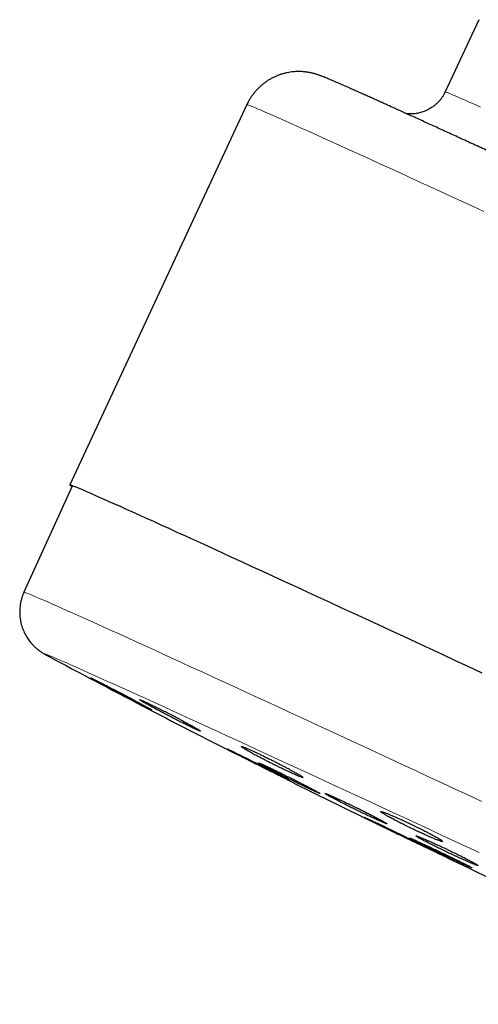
# Model space of a CAD drawing. Header units: millimetres. Extents: x 8 to 913, y 12 to 2661.
# Tile 19 of 39: x 25 to 49, y 2420 to 2472. Entities that reach past the tile are written whole.
import ezdxf

# ---------------------------------------------------------------- set-up
doc = ezdxf.new("R2010")
doc.units = ezdxf.units.MM

msp = doc.modelspace()

# ---------------------------------------------------------------- linework, layer by layer
at = {"color": 7, "linetype": 'Continuous', "lineweight": 30}
for p, q in [((48.671, 2471.587), (46.905, 2467.799)), ((36.499, 2467.134), (27.202, 2447.196)), ((27.337, 2447.133), (24.802, 2441.57)), ((26.074, 2438.22), (26.093, 2438.21)), ((35.869, 2433.12), (35.869, 2433.118)), ((39.086, 2431.504), (39.086, 2431.504)), ((43.974, 2429.104), (43.974, 2429.103))]:
    msp.add_line(p, q, dxfattribs=at)
at = {"color": 8, "linetype": 'Continuous', "lineweight": 0, "flags": 128}
for points in [[(46.905, 2467.799), (46.911, 2467.8), (46.931, 2467.795), (46.963, 2467.784), (47.009, 2467.767), (47.068, 2467.744), (47.139, 2467.715), (47.224, 2467.68), (47.321, 2467.638), (47.431, 2467.591), (47.553, 2467.538), (47.689, 2467.479), (47.836, 2467.415), (47.996, 2467.344), (48.169, 2467.268), (48.354, 2467.186), (48.55, 2467.098), (48.759, 2467.004)], [(48.942, 2461.529), (48.347, 2461.803), (47.763, 2462.072), (47.19, 2462.336), (46.628, 2462.594), (46.078, 2462.846), (45.54, 2463.093), (45.015, 2463.334), (44.502, 2463.568), (44.003, 2463.797), (43.518, 2464.019), (43.046, 2464.234), (42.589, 2464.442), (42.146, 2464.644), (41.718, 2464.839), (41.305, 2465.026), (40.907, 2465.206), (40.526, 2465.379), (40.16, 2465.544), (39.81, 2465.702), (39.477, 2465.852), (39.161, 2465.994), (38.861, 2466.128), (38.579, 2466.254), (38.314, 2466.372), (38.066, 2466.481), (37.836, 2466.583), (37.624, 2466.676), (37.43, 2466.761), (37.254, 2466.837), (37.096, 2466.904), (36.957, 2466.963), (36.835, 2467.014), (36.733, 2467.055), (36.649, 2467.089), (36.583, 2467.113), (36.536, 2467.129), (36.508, 2467.136), (36.499, 2467.134)], [(25, 2441.505), (25.095, 2441.466), (25.209, 2441.42), (25.34, 2441.364), (25.49, 2441.3), (25.658, 2441.228), (25.844, 2441.147), (26.048, 2441.058), (26.27, 2440.96), (26.509, 2440.855), (26.766, 2440.741), (27.04, 2440.618), (27.331, 2440.488), (27.639, 2440.35), (27.963, 2440.204), (28.304, 2440.051), (28.662, 2439.889), (29.035, 2439.721), (29.424, 2439.544), (29.828, 2439.361), (30.247, 2439.17), (30.682, 2438.973), (31.13, 2438.768), (31.594, 2438.557), (32.071, 2438.339), (32.561, 2438.115), (33.065, 2437.884), (33.582, 2437.647), (34.112, 2437.404), (34.654, 2437.156), (35.207, 2436.901), (35.772, 2436.641), (36.348, 2436.376), (36.935, 2436.106), (37.532, 2435.831), (38.139, 2435.551), (38.756, 2435.267), (39.381, 2434.978), (40.015, 2434.685), (40.658, 2434.388), (41.308, 2434.088), (41.965, 2433.784), (42.629, 2433.476), (43.3, 2433.165), (43.976, 2432.852), (44.658, 2432.536), (45.345, 2432.217), (46.036, 2431.896), (46.732, 2431.573), (47.431, 2431.248), (48.133, 2430.922), (48.837, 2430.594)], [(48.688, 2427.916), (48.037, 2428.219), (47.388, 2428.521), (46.741, 2428.821), (46.097, 2429.121), (45.456, 2429.418), (44.819, 2429.714), (44.187, 2430.007), (43.559, 2430.299), (42.936, 2430.588), (42.318, 2430.874), (41.706, 2431.157), (41.101, 2431.437), (40.502, 2431.714), (39.91, 2431.987), (39.326, 2432.257), (38.75, 2432.523), (38.182, 2432.785), (37.623, 2433.043), (37.073, 2433.296), (36.533, 2433.545), (36.002, 2433.789), (35.481, 2434.029), (34.972, 2434.263), (34.472, 2434.492), (33.985, 2434.716), (33.509, 2434.934), (33.044, 2435.146), (32.592, 2435.353), (32.153, 2435.554), (31.726, 2435.748), (31.313, 2435.937), (30.913, 2436.119), (30.526, 2436.294), (30.154, 2436.464), (29.796, 2436.626), (29.452, 2436.781), (29.123, 2436.93), (28.809, 2437.071), (28.51, 2437.206), (28.226, 2437.333), (27.958, 2437.453), (27.706, 2437.565), (27.469, 2437.67), (27.249, 2437.768), (27.045, 2437.858), (26.857, 2437.94), (26.686, 2438.014), (26.531, 2438.081), (26.393, 2438.14), (26.271, 2438.191), (26.167, 2438.234), (26.08, 2438.269), (26.009, 2438.296), (25.956, 2438.316), (25.919, 2438.327), (25.9, 2438.33), (25.898, 2438.326), (25.913, 2438.313), (25.945, 2438.292), (25.995, 2438.264), (26.061, 2438.227), (26.074, 2438.22)]]:
    msp.add_lwpolyline(points, dxfattribs=at)
at = {"color": 7, "linetype": 'Continuous', "lineweight": 30, "flags": 128}
msp.add_lwpolyline([(48.845, 2437.333), (48.148, 2437.657), (47.454, 2437.979), (46.766, 2438.299), (46.083, 2438.615), (45.405, 2438.929), (44.734, 2439.24), (44.07, 2439.548), (43.412, 2439.852), (42.763, 2440.152), (42.121, 2440.448), (41.488, 2440.741), (40.864, 2441.029), (40.249, 2441.312), (39.644, 2441.591), (39.049, 2441.865), (38.465, 2442.134), (37.892, 2442.397), (37.33, 2442.656), (36.78, 2442.908), (36.242, 2443.155), (35.717, 2443.396), (35.205, 2443.63), (34.706, 2443.859), (34.22, 2444.08), (33.748, 2444.296), (33.291, 2444.504), (32.848, 2444.706), (32.42, 2444.901), (32.007, 2445.088), (31.61, 2445.268), (31.228, 2445.441), (30.862, 2445.606), (30.513, 2445.764), (30.18, 2445.914), (29.863, 2446.056), (29.564, 2446.19), (29.281, 2446.316), (29.016, 2446.434), (28.769, 2446.543), (28.539, 2446.645), (28.327, 2446.738), (28.132, 2446.822), (27.956, 2446.898), (27.799, 2446.966), (27.659, 2447.025), (27.538, 2447.076), (27.435, 2447.117), (27.351, 2447.15), (27.286, 2447.175), (27.239, 2447.19), (27.211, 2447.197), (27.201, 2447.196), (27.211, 2447.185), (27.239, 2447.166), (27.286, 2447.138), (27.329, 2447.114)], dxfattribs=at)
at = {"color": 8, "linetype": 'Continuous', "lineweight": 0}
msp.add_arc((24.685, 2440.878), 0.702, 63.3146, 80.4003, dxfattribs=at)
at = {"color": 7, "linetype": 'Continuous', "lineweight": 30}
for start, end in [(241.86285, 243.13698), (243.52775, 244.18392), (244.55385, 246.68105)]:
    msp.add_arc((261.884, 2879.121), 500, start, end, dxfattribs=at)
for points, knots in [([(91.148, 2441.65), (91.158, 2441.671), (91.195, 2441.747), (91.248, 2441.883), (91.306, 2442.058), (91.353, 2442.234), (91.389, 2442.412), (91.414, 2442.591), (91.428, 2442.769), (91.432, 2442.946), (91.425, 2443.122), (91.408, 2443.295), (91.382, 2443.466), (91.346, 2443.633), (91.301, 2443.796), (91.248, 2443.954), (91.187, 2444.107), (91.119, 2444.253), (91.045, 2444.392), (90.967, 2444.524), (90.885, 2444.646), (90.802, 2444.759), (90.719, 2444.86), (90.639, 2444.951), (90.563, 2445.031), (90.491, 2445.101), (90.424, 2445.163), (90.362, 2445.217), (90.304, 2445.265), (90.25, 2445.307), (90.198, 2445.346), (90.15, 2445.381), (90.104, 2445.413), (90.059, 2445.443), (90.015, 2445.471), (89.971, 2445.499), (89.927, 2445.526), (89.879, 2445.554), (89.826, 2445.585), (89.761, 2445.621), (89.676, 2445.668), (89.576, 2445.721), (89.464, 2445.779), (89.349, 2445.838), (89.226, 2445.901), (89.093, 2445.968), (88.953, 2446.038), (88.805, 2446.112), (88.649, 2446.189), (88.484, 2446.27), (88.311, 2446.355), (88.128, 2446.445), (87.936, 2446.539), (87.735, 2446.637), (87.524, 2446.739), (87.305, 2446.845), (87.076, 2446.956), (86.839, 2447.07), (86.592, 2447.189), (86.337, 2447.312), (86.072, 2447.439), (85.799, 2447.57), (85.517, 2447.705), (85.227, 2447.844), (84.929, 2447.987), (84.622, 2448.134), (84.306, 2448.284), (83.983, 2448.438), (83.652, 2448.596), (83.313, 2448.757), (82.967, 2448.922), (82.612, 2449.09), (82.251, 2449.262), (81.882, 2449.437), (81.506, 2449.615), (81.124, 2449.797), (80.734, 2449.981), (80.338, 2450.168), (79.936, 2450.359), (79.527, 2450.552), (79.112, 2450.748), (78.691, 2450.947), (78.265, 2451.148), (77.833, 2451.352), (77.395, 2451.558), (76.952, 2451.767), (76.505, 2451.977), (76.052, 2452.19), (75.595, 2452.405), (75.134, 2452.622), (74.668, 2452.841), (74.198, 2453.062), (73.724, 2453.285), (73.247, 2453.509), (72.766, 2453.734), (72.282, 2453.961), (71.795, 2454.19), (71.305, 2454.419), (70.812, 2454.65), (70.317, 2454.882), (69.82, 2455.115), (69.321, 2455.348), (68.82, 2455.583), (68.317, 2455.818), (67.813, 2456.053), (67.308, 2456.289), (66.802, 2456.525), (66.295, 2456.762), (65.788, 2456.999), (65.28, 2457.235), (64.773, 2457.472), (64.265, 2457.709), (63.758, 2457.945), (63.251, 2458.181), (62.746, 2458.416), (62.241, 2458.651), (61.737, 2458.886), (61.235, 2459.119), (60.734, 2459.352), (60.236, 2459.583), (59.739, 2459.814), (59.245, 2460.044), (58.753, 2460.272), (58.263, 2460.499), (57.777, 2460.724), (57.294, 2460.948), (56.814, 2461.171), (56.337, 2461.392), (55.865, 2461.61), (55.396, 2461.827), (54.931, 2462.042), (54.471, 2462.255), (54.015, 2462.466), (53.563, 2462.674), (53.117, 2462.88), (52.676, 2463.084), (52.24, 2463.285), (51.809, 2463.483), (51.384, 2463.679), (50.965, 2463.872), (50.551, 2464.062), (50.144, 2464.25), (49.743, 2464.434), (49.349, 2464.615), (48.961, 2464.793), (48.58, 2464.968), (48.206, 2465.139), (47.84, 2465.307), (47.48, 2465.472), (47.128, 2465.633), (46.783, 2465.79), (46.446, 2465.944), (46.117, 2466.094), (45.796, 2466.24), (45.483, 2466.383), (45.178, 2466.521), (44.882, 2466.656), (44.594, 2466.787), (44.315, 2466.913), (44.044, 2467.036), (43.782, 2467.154), (43.529, 2467.268), (43.285, 2467.378), (43.05, 2467.484), (42.824, 2467.585), (42.607, 2467.682), (42.399, 2467.775), (42.201, 2467.863), (42.012, 2467.947), (41.832, 2468.027), (41.661, 2468.102), (41.5, 2468.173), (41.347, 2468.24), (41.203, 2468.302), (41.068, 2468.361), (40.94, 2468.415), (40.82, 2468.467), (40.705, 2468.515), (40.591, 2468.562), (40.489, 2468.602), (40.401, 2468.636), (40.333, 2468.662), (40.275, 2468.682), (40.221, 2468.701), (40.169, 2468.718), (40.116, 2468.734), (40.061, 2468.75), (40.004, 2468.766), (39.944, 2468.781), (39.879, 2468.796), (39.809, 2468.811), (39.733, 2468.825), (39.648, 2468.838), (39.555, 2468.85), (39.452, 2468.86), (39.338, 2468.866), (39.212, 2468.869), (39.074, 2468.865), (38.927, 2468.855), (38.772, 2468.835), (38.612, 2468.807), (38.45, 2468.769), (38.288, 2468.721), (38.126, 2468.663), (37.967, 2468.596), (37.811, 2468.519), (37.66, 2468.432), (37.513, 2468.337), (37.372, 2468.233), (37.237, 2468.121), (37.103, 2467.997), (36.974, 2467.861), (36.85, 2467.712), (36.737, 2467.557), (36.636, 2467.397), (36.556, 2467.256), (36.515, 2467.166), (36.5, 2467.134)], [0, 0, 0, 0, 0.000736, 0.002749, 0.004746, 0.006728, 0.008696, 0.010648, 0.012586, 0.01451, 0.016418, 0.01831, 0.020186, 0.022044, 0.023883, 0.025702, 0.027498, 0.029265, 0.031, 0.032693, 0.034334, 0.035908, 0.037403, 0.038811, 0.04013, 0.041372, 0.042555, 0.043702, 0.044838, 0.045988, 0.047173, 0.048425, 0.049776, 0.051265, 0.052937, 0.05485, 0.057084, 0.05975, 0.06303, 0.067252, 0.073209, 0.081366, 0.088356, 0.094916, 0.101872, 0.108525, 0.115005, 0.121377, 0.127678, 0.133929, 0.140143, 0.14633, 0.152495, 0.158644, 0.16478, 0.170905, 0.177022, 0.183131, 0.189234, 0.195332, 0.201426, 0.207516, 0.213603, 0.219687, 0.225769, 0.231848, 0.237926, 0.244002, 0.250077, 0.256151, 0.262223, 0.268294, 0.274365, 0.280434, 0.286503, 0.292572, 0.298639, 0.304706, 0.310773, 0.316839, 0.322905, 0.32897, 0.335035, 0.341099, 0.347164, 0.353228, 0.359292, 0.365355, 0.371419, 0.377482, 0.383545, 0.389608, 0.39567, 0.401733, 0.407795, 0.413857, 0.41992, 0.425982, 0.432044, 0.438106, 0.444168, 0.450229, 0.456291, 0.462353, 0.468414, 0.474476, 0.480538, 0.486599, 0.492661, 0.498722, 0.504784, 0.510845, 0.516907, 0.522968, 0.52903, 0.535091, 0.541153, 0.547215, 0.553276, 0.559338, 0.5654, 0.571462, 0.577524, 0.583586, 0.589648, 0.59571, 0.601772, 0.607835, 0.613897, 0.61996, 0.626023, 0.632086, 0.638149, 0.644213, 0.650276, 0.65634, 0.662404, 0.668468, 0.674533, 0.680598, 0.686663, 0.692729, 0.698795, 0.704862, 0.710929, 0.716996, 0.723065, 0.729133, 0.735203, 0.741273, 0.747345, 0.753417, 0.75949, 0.765565, 0.771641, 0.777718, 0.783798, 0.789879, 0.795963, 0.802049, 0.808138, 0.814231, 0.820328, 0.826429, 0.832536, 0.83865, 0.844773, 0.850905, 0.857049, 0.863208, 0.869386, 0.875588, 0.881823, 0.8881, 0.894437, 0.900858, 0.907406, 0.914162, 0.92129, 0.929247, 0.934814, 0.938869, 0.941927, 0.944466, 0.9466, 0.94843, 0.950033, 0.951467, 0.952781, 0.954014, 0.9552, 0.956373, 0.957552, 0.958765, 0.96004, 0.961399, 0.962859, 0.964423, 0.966083, 0.96782, 0.969612, 0.971442, 0.973297, 0.975169, 0.977051, 0.978942, 0.980838, 0.982738, 0.98464, 0.986545, 0.988452, 0.990562, 0.992659, 0.994737, 0.996797, 0.998841, 1, 1, 1, 1]), ([(46.904, 2467.799), (46.899, 2467.787), (46.874, 2467.729), (46.818, 2467.631), (46.738, 2467.504), (46.649, 2467.385), (46.553, 2467.275), (46.45, 2467.173), (46.341, 2467.08), (46.228, 2466.996), (46.11, 2466.921), (45.99, 2466.855), (45.867, 2466.799), (45.743, 2466.752), (45.62, 2466.714), (45.498, 2466.685), (45.379, 2466.664), (45.267, 2466.651), (45.161, 2466.645), (45.065, 2466.645), (44.979, 2466.648), (44.917, 2466.653), (44.887, 2466.656), (44.879, 2466.657)], [0, 0, 0, 0, 0.015083, 0.074543, 0.13333, 0.191464, 0.248958, 0.305815, 0.362031, 0.41759, 0.472466, 0.526617, 0.579979, 0.632452, 0.683885, 0.734046, 0.782598, 0.829097, 0.873067, 0.914198, 0.95253, 0.988514, 1, 1, 1, 1]), ([(24.803, 2441.569), (24.788, 2441.535), (24.749, 2441.45), (24.699, 2441.31), (24.652, 2441.149), (24.617, 2440.987), (24.592, 2440.825), (24.579, 2440.663), (24.575, 2440.502), (24.582, 2440.342), (24.599, 2440.185), (24.626, 2440.031), (24.661, 2439.882), (24.705, 2439.736), (24.757, 2439.596), (24.816, 2439.462), (24.88, 2439.336), (24.949, 2439.217), (25.021, 2439.107), (25.094, 2439.007), (25.166, 2438.918), (25.235, 2438.839), (25.301, 2438.771), (25.362, 2438.71), (25.42, 2438.658), (25.474, 2438.611), (25.524, 2438.57), (25.571, 2438.533), (25.616, 2438.5), (25.659, 2438.469), (25.7, 2438.441), (25.741, 2438.414), (25.781, 2438.388), (25.823, 2438.362), (25.868, 2438.335), (25.919, 2438.306), (25.984, 2438.269), (26.033, 2438.242), (26.066, 2438.224), (26.069, 2438.223)], [0, 0, 0, 0, 0.018158, 0.045657, 0.072909, 0.099919, 0.126691, 0.153224, 0.179515, 0.20556, 0.23135, 0.256871, 0.282104, 0.307019, 0.331576, 0.355711, 0.379333, 0.402311, 0.424477, 0.445644, 0.465663, 0.484496, 0.502251, 0.519169, 0.535581, 0.551867, 0.568395, 0.585508, 0.603678, 0.62342, 0.645336, 0.670158, 0.698831, 0.732647, 0.773513, 0.82456, 0.891876, 0.991858, 1, 1, 1, 1]), ([(31.218, 2435.567), (31.164, 2435.597), (31.082, 2435.641), (30.95, 2435.712), (30.809, 2435.788), (30.654, 2435.871), (30.49, 2435.958), (30.32, 2436.048), (30.143, 2436.141), (29.964, 2436.235), (29.785, 2436.329), (29.606, 2436.422), (29.433, 2436.512), (29.264, 2436.599), (29.103, 2436.682), (28.955, 2436.758), (28.816, 2436.829), (28.692, 2436.892), (28.585, 2436.945), (28.492, 2436.992), (28.418, 2437.028), (28.366, 2437.053), (28.328, 2437.07), (28.313, 2437.075), (28.321, 2437.068), (28.343, 2437.053), (28.388, 2437.027), (28.454, 2436.99), (28.534, 2436.945), (28.635, 2436.89), (28.752, 2436.827), (28.881, 2436.757), (29.025, 2436.68), (29.18, 2436.597), (29.343, 2436.511), (29.515, 2436.42), (29.692, 2436.327), (29.87, 2436.233), (30.051, 2436.139), (30.228, 2436.046), (30.402, 2435.956), (30.571, 2435.868), (30.729, 2435.787), (30.879, 2435.71), (31.016, 2435.64), (31.137, 2435.579), (31.246, 2435.524), (31.337, 2435.479), (31.407, 2435.445), (31.463, 2435.418), (31.497, 2435.403), (31.508, 2435.4), (31.504, 2435.405), (31.478, 2435.422), (31.43, 2435.45), (31.378, 2435.479), (31.31, 2435.517), (31.249, 2435.55), (31.218, 2435.567)], [0, 0, 0, 0, 0.0264639, 0.0400423, 0.0537206, 0.0801843, 0.0937619, 0.1074391, 0.1339253, 0.1475147, 0.161204, 0.1876999, 0.2012948, 0.2149897, 0.2414755, 0.2550655, 0.2687557, 0.295216, 0.308793, 0.3224702, 0.3489008, 0.3624624, 0.376124, 0.4025338, 0.4160843, 0.4297345, 0.4561415, 0.4696901, 0.4833382, 0.5097615, 0.5233182, 0.5369744, 0.563426, 0.5769973, 0.5906681, 0.6171477, 0.6307336, 0.6444193, 0.6709142, 0.6845085, 0.6982027, 0.7246937, 0.7382863, 0.7519791, 0.7784483, 0.79203, 0.8057118, 0.8321513, 0.8457176, 0.8593839, 0.8857985, 0.8993517, 0.9130046, 0.9394103, 0.9529584, 0.9666061, 0.9832109, 1, 1, 1, 1]), ([(33.755, 2434.484), (33.699, 2434.516), (33.613, 2434.564), (33.477, 2434.639), (33.332, 2434.717), (33.174, 2434.802), (33.007, 2434.891), (32.835, 2434.982), (32.657, 2435.075), (32.477, 2435.168), (32.297, 2435.261), (32.118, 2435.352), (31.946, 2435.439), (31.779, 2435.523), (31.62, 2435.601), (31.475, 2435.672), (31.339, 2435.738), (31.219, 2435.795), (31.117, 2435.842), (31.028, 2435.882), (30.96, 2435.911), (30.912, 2435.929), (30.88, 2435.939), (30.87, 2435.937), (30.883, 2435.923), (30.911, 2435.902), (30.962, 2435.87), (31.033, 2435.827), (31.118, 2435.777), (31.223, 2435.717), (31.345, 2435.649), (31.478, 2435.576), (31.626, 2435.496), (31.785, 2435.41), (31.951, 2435.322), (32.125, 2435.231), (32.303, 2435.138), (32.483, 2435.044), (32.663, 2434.952), (32.84, 2434.862), (33.014, 2434.774), (33.18, 2434.691), (33.336, 2434.614), (33.483, 2434.541), (33.617, 2434.477), (33.734, 2434.422), (33.839, 2434.373), (33.925, 2434.335), (33.99, 2434.307), (34.04, 2434.288), (34.069, 2434.28), (34.075, 2434.283), (34.066, 2434.295), (34.034, 2434.318), (33.98, 2434.352), (33.924, 2434.386), (33.852, 2434.429), (33.787, 2434.466), (33.755, 2434.484)], [0, 0, 0, 0, 0.026492, 0.040084, 0.053777, 0.080269, 0.093861, 0.107554, 0.134049, 0.147643, 0.161338, 0.187818, 0.201405, 0.215092, 0.241544, 0.255116, 0.268789, 0.295212, 0.30877, 0.322428, 0.348835, 0.362384, 0.376032, 0.402442, 0.415992, 0.429642, 0.456072, 0.469632, 0.483292, 0.509752, 0.523328, 0.537003, 0.563489, 0.577078, 0.590767, 0.617263, 0.630858, 0.644553, 0.671039, 0.684629, 0.69832, 0.724781, 0.738358, 0.752036, 0.778468, 0.79203, 0.805692, 0.832102, 0.845653, 0.859303, 0.88571, 0.899259, 0.912907, 0.939329, 0.952885, 0.966541, 0.983178, 1, 1, 1, 1]), ([(38.344, 2431.92), (38.286, 2431.95), (38.199, 2431.996), (38.06, 2432.067), (37.912, 2432.143), (37.752, 2432.225), (37.583, 2432.311), (37.409, 2432.399), (37.229, 2432.49), (37.048, 2432.581), (36.868, 2432.671), (36.689, 2432.761), (36.517, 2432.847), (36.35, 2432.93), (36.192, 2433.008), (36.048, 2433.079), (35.914, 2433.145), (35.795, 2433.203), (35.696, 2433.251), (35.609, 2433.293), (35.543, 2433.324), (35.499, 2433.343), (35.47, 2433.356), (35.463, 2433.357), (35.479, 2433.346), (35.511, 2433.328), (35.565, 2433.298), (35.64, 2433.258), (35.728, 2433.212), (35.837, 2433.155), (35.962, 2433.091), (36.098, 2433.021), (36.248, 2432.944), (36.409, 2432.861), (36.577, 2432.776), (36.753, 2432.687), (36.932, 2432.596), (37.113, 2432.505), (37.294, 2432.414), (37.471, 2432.326), (37.644, 2432.239), (37.811, 2432.156), (37.965, 2432.08), (38.112, 2432.007), (38.244, 2431.943), (38.359, 2431.886), (38.462, 2431.837), (38.546, 2431.797), (38.608, 2431.768), (38.656, 2431.746), (38.681, 2431.735), (38.684, 2431.737), (38.671, 2431.745), (38.636, 2431.766), (38.579, 2431.797), (38.52, 2431.828), (38.444, 2431.868), (38.378, 2431.903), (38.344, 2431.92)], [0, 0, 0, 0, 0.026458, 0.040033, 0.053709, 0.080167, 0.093741, 0.107416, 0.133883, 0.147463, 0.161142, 0.187612, 0.201193, 0.214875, 0.241339, 0.254918, 0.268596, 0.295049, 0.308622, 0.322295, 0.348735, 0.362302, 0.375968, 0.402401, 0.415963, 0.429625, 0.456058, 0.46962, 0.483282, 0.509722, 0.523288, 0.536954, 0.563407, 0.576979, 0.590651, 0.617116, 0.630694, 0.644372, 0.670842, 0.684423, 0.698104, 0.724571, 0.738151, 0.751831, 0.778288, 0.791863, 0.805537, 0.831982, 0.84555, 0.859218, 0.885653, 0.899216, 0.912879, 0.939311, 0.952872, 0.966534, 0.983174, 1, 1, 1, 1]), ([(38.741, 2431.676), (38.682, 2431.705), (38.594, 2431.75), (38.454, 2431.82), (38.306, 2431.894), (38.145, 2431.975), (37.976, 2432.06), (37.802, 2432.147), (37.622, 2432.237), (37.441, 2432.328), (37.26, 2432.419), (37.082, 2432.509), (36.91, 2432.595), (36.743, 2432.679), (36.586, 2432.758), (36.443, 2432.83), (36.309, 2432.897), (36.191, 2432.957), (36.093, 2433.006), (36.015, 2433.046), (35.977, 2433.065), (35.955, 2433.076)], [0, 0, 0, 0, 0.077157, 0.116745, 0.156624, 0.233781, 0.273368, 0.313246, 0.390436, 0.43004, 0.469935, 0.547156, 0.586776, 0.626688, 0.703922, 0.743549, 0.783468, 0.860689, 0.900311, 0.940225, 1, 1, 1, 1]), ([(39.123, 2432.07), (39.105, 2432.08), (39.033, 2432.121), (38.905, 2432.192), (38.762, 2432.27), (38.66, 2432.325), (38.556, 2432.38), (38.418, 2432.452), (38.246, 2432.542), (38.069, 2432.633), (37.888, 2432.724), (37.707, 2432.815), (37.527, 2432.903), (37.351, 2432.989), (37.182, 2433.071), (37.02, 2433.147), (36.869, 2433.217), (36.729, 2433.281), (36.604, 2433.336), (36.494, 2433.384), (36.401, 2433.422), (36.326, 2433.451), (36.269, 2433.469), (36.233, 2433.478), (36.216, 2433.477), (36.22, 2433.465), (36.244, 2433.443), (36.288, 2433.411), (36.351, 2433.37), (36.42, 2433.329), (36.484, 2433.291), (36.552, 2433.251), (36.65, 2433.196), (36.759, 2433.136), (36.853, 2433.085), (36.951, 2433.032), (37.081, 2432.963), (37.219, 2432.89), (37.333, 2432.831), (37.448, 2432.771), (37.596, 2432.695), (37.777, 2432.604), (37.958, 2432.514), (38.138, 2432.425), (38.313, 2432.34), (38.483, 2432.258), (38.644, 2432.182), (38.794, 2432.112), (38.933, 2432.049), (39.057, 2431.994), (39.166, 2431.947), (39.258, 2431.91), (39.332, 2431.882), (39.387, 2431.864), (39.423, 2431.856), (39.438, 2431.858), (39.433, 2431.87), (39.407, 2431.893), (39.362, 2431.925), (39.298, 2431.966), (39.219, 2432.014), (39.155, 2432.051), (39.123, 2432.07)], [0, 0, 0, 0, 0.008802, 0.035556, 0.053763, 0.062565, 0.071367, 0.089341, 0.107549, 0.125135, 0.143098, 0.161295, 0.178862, 0.196805, 0.214982, 0.232531, 0.250455, 0.268613, 0.286153, 0.304068, 0.322215, 0.339759, 0.357677, 0.375828, 0.393387, 0.411321, 0.429487, 0.447066, 0.465021, 0.483208, 0.492008, 0.500809, 0.518779, 0.536984, 0.545786, 0.554589, 0.572566, 0.590775, 0.599574, 0.608373, 0.626341, 0.644543, 0.662116, 0.680066, 0.698249, 0.715803, 0.733733, 0.751896, 0.769437, 0.787354, 0.805503, 0.823044, 0.84096, 0.859108, 0.876662, 0.89459, 0.91275, 0.930323, 0.948271, 0.966451, 0.983133, 1, 1, 1, 1]), ([(40.02, 2431.202), (39.963, 2431.232), (39.875, 2431.279), (39.737, 2431.351), (39.59, 2431.427), (39.429, 2431.509), (39.26, 2431.595), (39.086, 2431.684), (38.907, 2431.774), (38.725, 2431.864), (38.544, 2431.954), (38.365, 2432.043), (38.192, 2432.128), (38.025, 2432.209), (37.867, 2432.286), (37.722, 2432.355), (37.586, 2432.419), (37.467, 2432.475), (37.366, 2432.521), (37.278, 2432.561), (37.211, 2432.589), (37.166, 2432.607), (37.135, 2432.618), (37.128, 2432.616), (37.143, 2432.604), (37.173, 2432.584), (37.226, 2432.553), (37.3, 2432.511), (37.388, 2432.463), (37.496, 2432.406), (37.62, 2432.34), (37.756, 2432.269), (37.906, 2432.191), (38.067, 2432.109), (38.235, 2432.023), (38.41, 2431.934), (38.59, 2431.844), (38.771, 2431.754), (38.952, 2431.664), (39.13, 2431.576), (39.304, 2431.491), (39.471, 2431.41), (39.627, 2431.334), (39.774, 2431.264), (39.907, 2431.201), (40.023, 2431.147), (40.127, 2431.099), (40.212, 2431.061), (40.275, 2431.034), (40.324, 2431.015), (40.351, 2431.006), (40.355, 2431.009), (40.343, 2431.02), (40.309, 2431.042), (40.252, 2431.075), (40.194, 2431.107), (40.119, 2431.148), (40.053, 2431.184), (40.02, 2431.202)], [0, 0, 0, 0, 0.026468, 0.040049, 0.053729, 0.080197, 0.093778, 0.107458, 0.133927, 0.147509, 0.16119, 0.187653, 0.20123, 0.214908, 0.241359, 0.254931, 0.268603, 0.295042, 0.308607, 0.322273, 0.348705, 0.362267, 0.375928, 0.402362, 0.415924, 0.429586, 0.456029, 0.469596, 0.483262, 0.509717, 0.523291, 0.536964, 0.563429, 0.577009, 0.590687, 0.617157, 0.630739, 0.64442, 0.670886, 0.684465, 0.698144, 0.724599, 0.738173, 0.751847, 0.778289, 0.791856, 0.805524, 0.831957, 0.84552, 0.859182, 0.885614, 0.899176, 0.912837, 0.939277, 0.952842, 0.966507, 0.98316, 1, 1, 1, 1]), ([(39.002, 2431.546), (38.994, 2431.55), (38.971, 2431.561), (38.918, 2431.588), (38.842, 2431.626), (38.775, 2431.659), (38.741, 2431.676)], [0, 0, 0, 0, 0.144506, 0.392511, 0.694572, 1, 1, 1, 1]), ([(43.514, 2429.631), (43.456, 2429.661), (43.369, 2429.708), (43.23, 2429.78), (43.083, 2429.856), (42.923, 2429.938), (42.754, 2430.023), (42.579, 2430.11), (42.399, 2430.2), (42.217, 2430.289), (42.035, 2430.377), (41.856, 2430.464), (41.682, 2430.547), (41.513, 2430.626), (41.354, 2430.701), (41.208, 2430.768), (41.072, 2430.83), (40.951, 2430.884), (40.849, 2430.928), (40.761, 2430.965), (40.692, 2430.992), (40.646, 2431.008), (40.614, 2431.017), (40.606, 2431.014), (40.62, 2431), (40.65, 2430.979), (40.702, 2430.946), (40.775, 2430.904), (40.863, 2430.855), (40.97, 2430.797), (41.094, 2430.731), (41.23, 2430.661), (41.38, 2430.583), (41.541, 2430.501), (41.709, 2430.416), (41.886, 2430.328), (42.066, 2430.239), (42.247, 2430.15), (42.429, 2430.062), (42.608, 2429.976), (42.783, 2429.892), (42.95, 2429.813), (43.107, 2429.74), (43.255, 2429.672), (43.389, 2429.611), (43.507, 2429.559), (43.612, 2429.513), (43.697, 2429.477), (43.762, 2429.452), (43.812, 2429.435), (43.84, 2429.428), (43.845, 2429.432), (43.834, 2429.445), (43.8, 2429.468), (43.745, 2429.502), (43.687, 2429.535), (43.613, 2429.577), (43.547, 2429.613), (43.514, 2429.631)], [0, 0, 0, 0, 0.026468, 0.040049, 0.053729, 0.080197, 0.093778, 0.107458, 0.133919, 0.147496, 0.161173, 0.187622, 0.201193, 0.214864, 0.241301, 0.254866, 0.26853, 0.294962, 0.308524, 0.322185, 0.34862, 0.362183, 0.375845, 0.402289, 0.415857, 0.429525, 0.455982, 0.469556, 0.483231, 0.509697, 0.523277, 0.536957, 0.563426, 0.577008, 0.590689, 0.617153, 0.630732, 0.64441, 0.670863, 0.684436, 0.698109, 0.724549, 0.738116, 0.751782, 0.778215, 0.791777, 0.805439, 0.831872, 0.845434, 0.859095, 0.885536, 0.899102, 0.912768, 0.939221, 0.952793, 0.966465, 0.98314, 1, 1, 1, 1]), ([(46.465, 2428.714), (46.409, 2428.745), (46.324, 2428.793), (46.187, 2428.866), (46.042, 2428.943), (45.883, 2429.025), (45.714, 2429.11), (45.541, 2429.197), (45.36, 2429.286), (45.178, 2429.374), (44.996, 2429.461), (44.815, 2429.546), (44.64, 2429.627), (44.47, 2429.705), (44.309, 2429.777), (44.16, 2429.841), (44.022, 2429.9), (43.898, 2429.951), (43.793, 2429.992), (43.7, 2430.027), (43.628, 2430.05), (43.578, 2430.063), (43.543, 2430.069), (43.53, 2430.063), (43.541, 2430.046), (43.567, 2430.022), (43.616, 2429.988), (43.686, 2429.943), (43.771, 2429.892), (43.875, 2429.833), (43.997, 2429.765), (44.131, 2429.693), (44.279, 2429.615), (44.44, 2429.532), (44.607, 2429.448), (44.782, 2429.36), (44.962, 2429.272), (45.144, 2429.183), (45.327, 2429.096), (45.506, 2429.012), (45.682, 2428.93), (45.852, 2428.854), (46.01, 2428.783), (46.161, 2428.717), (46.298, 2428.659), (46.418, 2428.61), (46.527, 2428.567), (46.616, 2428.535), (46.684, 2428.513), (46.738, 2428.498), (46.769, 2428.494), (46.778, 2428.502), (46.771, 2428.517), (46.741, 2428.543), (46.689, 2428.579), (46.634, 2428.614), (46.562, 2428.658), (46.498, 2428.695), (46.465, 2428.714)], [0, 0, 0, 0, 0.026468, 0.040049, 0.053729, 0.080198, 0.093779, 0.10746, 0.133903, 0.14747, 0.161138, 0.187554, 0.201108, 0.214762, 0.241168, 0.254716, 0.268364, 0.294778, 0.308331, 0.321983, 0.348422, 0.361987, 0.375652, 0.402121, 0.415701, 0.429382, 0.455873, 0.469464, 0.483156, 0.509651, 0.523246, 0.536941, 0.56342, 0.577007, 0.590694, 0.617146, 0.630718, 0.644391, 0.670814, 0.684372, 0.698029, 0.724436, 0.737985, 0.751634, 0.778044, 0.791594, 0.805243, 0.831674, 0.845234, 0.858894, 0.885355, 0.89893, 0.912606, 0.939091, 0.952681, 0.96637, 0.983091, 1, 1, 1, 1]), ([(42.673, 2429.756), (42.677, 2429.754), (42.684, 2429.75), (42.717, 2429.732), (42.771, 2429.704), (42.848, 2429.665), (42.937, 2429.62), (43.047, 2429.565), (43.174, 2429.503), (43.311, 2429.435), (43.463, 2429.36), (43.626, 2429.281), (43.796, 2429.198), (43.973, 2429.112), (44.154, 2429.024), (44.336, 2428.936), (44.519, 2428.848), (44.698, 2428.762), (44.872, 2428.678), (45.04, 2428.598), (45.196, 2428.524), (45.343, 2428.454), (45.476, 2428.391), (45.592, 2428.336), (45.695, 2428.288), (45.779, 2428.249), (45.841, 2428.221), (45.89, 2428.199), (45.904, 2428.194), (45.913, 2428.19)], [0, 0, 0, 0, 0.02808, 0.056366, 0.111094, 0.139174, 0.167461, 0.222192, 0.250274, 0.278562, 0.333299, 0.361383, 0.389674, 0.444416, 0.472503, 0.500797, 0.555541, 0.58363, 0.611925, 0.666668, 0.694756, 0.72305, 0.777789, 0.805874, 0.834167, 0.888899, 0.916982, 0.945271, 1, 1, 1, 1]), ([(45.571, 2428.367), (45.513, 2428.396), (45.424, 2428.44), (45.283, 2428.51), (45.134, 2428.583), (44.972, 2428.662), (44.801, 2428.745), (44.626, 2428.831), (44.445, 2428.919), (44.262, 2429.007), (44.08, 2429.095), (43.9, 2429.181), (43.726, 2429.265), (43.558, 2429.345), (43.4, 2429.421), (43.255, 2429.49), (43.119, 2429.554), (43, 2429.61), (42.9, 2429.657), (42.813, 2429.697), (42.746, 2429.727), (42.703, 2429.747), (42.676, 2429.758), (42.676, 2429.757), (42.676, 2429.756)], [0, 0, 0, 0, 0.0671205, 0.101559, 0.1362507, 0.2033711, 0.2378095, 0.272501, 0.3396262, 0.3740671, 0.4087612, 0.475888, 0.5103297, 0.5450248, 0.6121486, 0.6465889, 0.6812826, 0.7484002, 0.7828373, 0.8175278, 0.8846386, 0.9190723, 0.9537592, 1, 1, 1, 1]), ([(46.873, 2427.712), (46.814, 2427.74), (46.724, 2427.783), (46.583, 2427.85), (46.433, 2427.922), (46.271, 2428), (46.099, 2428.082), (45.923, 2428.166), (45.742, 2428.253), (45.559, 2428.341), (45.377, 2428.429), (45.197, 2428.515), (45.023, 2428.598), (44.855, 2428.679), (44.697, 2428.755), (44.552, 2428.825), (44.417, 2428.89), (44.299, 2428.947), (44.201, 2428.994), (44.161, 2429.013), (44.143, 2429.022)], [0, 0, 0, 0, 0.082511, 0.124847, 0.167493, 0.250004, 0.292339, 0.334986, 0.417502, 0.459839, 0.502488, 0.585013, 0.627354, 0.670007, 0.752539, 0.794885, 0.837542, 0.920078, 0.962426, 1, 1, 1, 1]), ([(47.967, 2427.306), (47.909, 2427.336), (47.82, 2427.38), (47.68, 2427.45), (47.531, 2427.523), (47.369, 2427.602), (47.198, 2427.685), (47.022, 2427.77), (46.84, 2427.857), (46.658, 2427.945), (46.475, 2428.032), (46.294, 2428.117), (46.12, 2428.199), (45.951, 2428.278), (45.792, 2428.352), (45.646, 2428.419), (45.51, 2428.481), (45.39, 2428.535), (45.289, 2428.58), (45.201, 2428.618), (45.133, 2428.647), (45.088, 2428.664), (45.058, 2428.674), (45.051, 2428.674), (45.067, 2428.662), (45.099, 2428.643), (45.153, 2428.613), (45.229, 2428.574), (45.318, 2428.527), (45.427, 2428.472), (45.554, 2428.409), (45.691, 2428.341), (45.843, 2428.266), (46.006, 2428.186), (46.176, 2428.104), (46.353, 2428.018), (46.535, 2427.931), (46.717, 2427.844), (46.901, 2427.757), (47.08, 2427.672), (47.255, 2427.59), (47.423, 2427.511), (47.58, 2427.439), (47.728, 2427.371), (47.862, 2427.309), (47.979, 2427.257), (48.083, 2427.211), (48.168, 2427.174), (48.231, 2427.147), (48.28, 2427.128), (48.306, 2427.12), (48.309, 2427.122), (48.297, 2427.132), (48.261, 2427.153), (48.204, 2427.184), (48.145, 2427.216), (48.068, 2427.255), (48.001, 2427.289), (47.967, 2427.306)], [0, 0, 0, 0, 0.026454, 0.040028, 0.053701, 0.080156, 0.093729, 0.107402, 0.133855, 0.147428, 0.1611, 0.187551, 0.201122, 0.214793, 0.241241, 0.254811, 0.268481, 0.294927, 0.308497, 0.322166, 0.348613, 0.362183, 0.375852, 0.402302, 0.415872, 0.429543, 0.455995, 0.469567, 0.483239, 0.509693, 0.523266, 0.536939, 0.563394, 0.576968, 0.590641, 0.617095, 0.630668, 0.644341, 0.670792, 0.684364, 0.698035, 0.724484, 0.738054, 0.751724, 0.778171, 0.791741, 0.80541, 0.831857, 0.845426, 0.859095, 0.885544, 0.899114, 0.912784, 0.939236, 0.952807, 0.966479, 0.983146, 1, 1, 1, 1]), ([(48.292, 2427.446), (48.235, 2427.477), (48.148, 2427.523), (48.009, 2427.594), (47.861, 2427.669), (47.7, 2427.749), (47.53, 2427.833), (47.355, 2427.919), (47.174, 2428.006), (46.992, 2428.093), (46.809, 2428.18), (46.628, 2428.264), (46.454, 2428.345), (46.284, 2428.423), (46.124, 2428.495), (45.977, 2428.56), (45.84, 2428.62), (45.718, 2428.672), (45.615, 2428.714), (45.525, 2428.75), (45.456, 2428.775), (45.409, 2428.79), (45.377, 2428.797), (45.368, 2428.793), (45.381, 2428.779), (45.411, 2428.757), (45.463, 2428.724), (45.536, 2428.682), (45.624, 2428.633), (45.731, 2428.575), (45.856, 2428.51), (45.991, 2428.44), (46.142, 2428.364), (46.304, 2428.283), (46.473, 2428.2), (46.649, 2428.113), (46.83, 2428.026), (47.013, 2427.939), (47.196, 2427.852), (47.375, 2427.769), (47.551, 2427.687), (47.72, 2427.61), (47.877, 2427.539), (48.026, 2427.473), (48.162, 2427.414), (48.28, 2427.364), (48.386, 2427.32), (48.473, 2427.286), (48.538, 2427.263), (48.589, 2427.246), (48.617, 2427.241), (48.623, 2427.246), (48.612, 2427.259), (48.579, 2427.283), (48.524, 2427.317), (48.466, 2427.351), (48.392, 2427.393), (48.326, 2427.428), (48.292, 2427.446)], [0, 0, 0, 0, 0.026458, 0.040033, 0.053708, 0.080166, 0.093741, 0.107417, 0.133863, 0.147433, 0.161103, 0.187539, 0.201103, 0.214766, 0.241198, 0.254759, 0.268421, 0.294856, 0.30842, 0.322083, 0.34853, 0.362098, 0.375767, 0.402226, 0.415801, 0.429477, 0.455945, 0.469525, 0.483205, 0.509674, 0.523256, 0.536937, 0.563399, 0.576977, 0.590655, 0.617106, 0.630677, 0.644349, 0.670788, 0.684353, 0.698019, 0.724451, 0.738013, 0.751674, 0.778108, 0.79167, 0.805332, 0.831775, 0.845342, 0.859009, 0.885464, 0.899037, 0.91271, 0.939176, 0.952755, 0.966434, 0.983124, 1, 1, 1, 1]), ([(45.914, 2428.191), (45.915, 2428.191), (45.916, 2428.191), (45.903, 2428.199), (45.868, 2428.218), (45.809, 2428.248), (45.75, 2428.278), (45.673, 2428.317), (45.605, 2428.35), (45.571, 2428.367)], [0, 0, 0, 0, 0.054281, 0.182453, 0.430429, 0.557661, 0.685829, 0.842043, 1, 1, 1, 1]), ([(47.053, 2427.626), (47.027, 2427.638), (46.975, 2427.663), (46.907, 2427.696), (46.873, 2427.712)], [0, 0, 0, 0, 0.491408, 1, 1, 1, 1])]:
    msp.add_open_spline(points, degree=3, knots=knots, dxfattribs=at)

doc.saveas('drawing.dxf')
